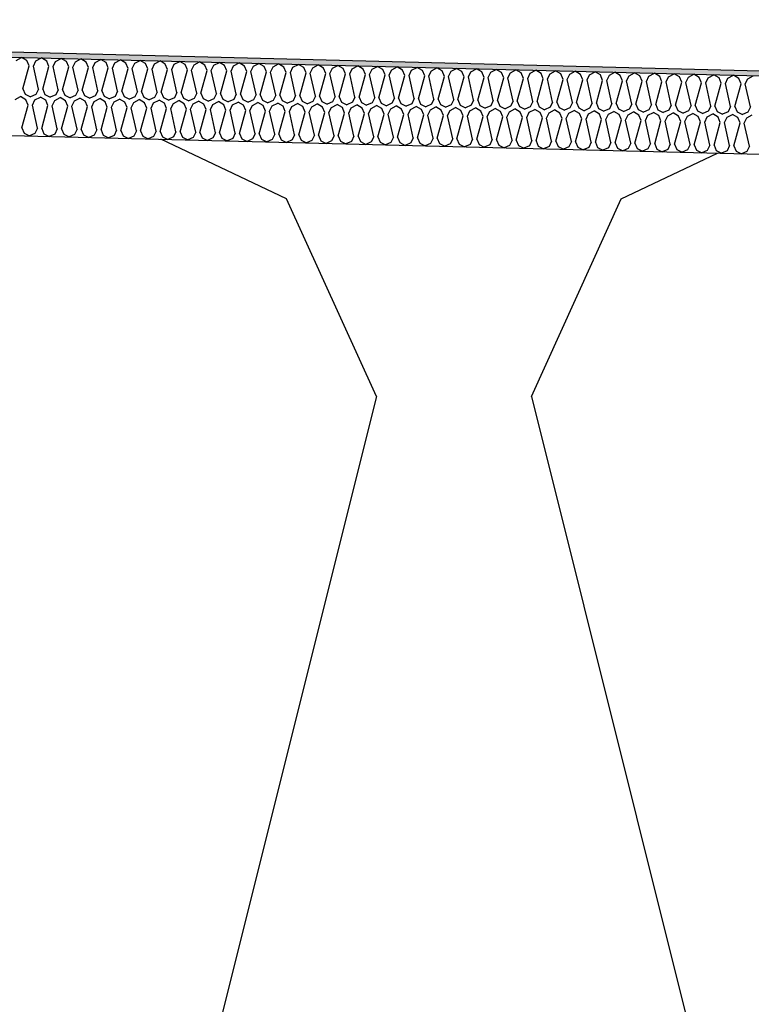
# Model space of a CAD drawing. Header units: millimetres. Extents: x -78790 to -55226, y -2070 to 11020.
# Tile 16 of 108: x -74462 to -74181, y 7064 to 7442. Entities that reach past the tile are written whole.
import ezdxf

# ---------------------------------------------------------------- set-up
doc = ezdxf.new("R2010")
doc.units = ezdxf.units.MM
doc.header["$LTSCALE"] = 0.5
doc.header["$MEASUREMENT"] = 0
doc.linetypes.add('PLINE', pattern=[0])
for name, color, linetype in [('261- Primærkonstruksjon (tak) (Skravur)(Nye konstruksjoner)', 7, 'Continuous'), ('261- Primærkonstruksjon (tak)(Nye konstruksjoner)', 7, 'Continuous'), ('262- Taktekking (Skravur)(Nye konstruksjoner)', 7, 'Continuous'), ('262- Taktekking(Nye konstruksjoner)', 7, 'Continuous')]:
    doc.layers.add(name, color=color, linetype=linetype)

# ---------------------------------------------------------------- blocks, each defined once
blk = doc.blocks.new('*X12')
at = {"layer": '262- Taktekking (Skravur)(Nye konstruksjoner)', "linetype": 'PLINE'}
for p, q in [((-74462.92, 7425.97), (-74460.82, 7427.08)), ((-74458.78, 7425.87), (-74460.82, 7427.08)), ((-74457.9, 7423.81), (-74458.78, 7425.87)), ((-74456.31, 7423.77), (-74455.33, 7425.78)), ((-74455.33, 7425.78), (-74453.23, 7426.89)), ((-74451.19, 7425.68), (-74453.23, 7426.89)), ((-74450.32, 7423.62), (-74451.19, 7425.68)), ((-74448.72, 7423.58), (-74447.75, 7425.59)), ((-74447.75, 7425.59), (-74445.65, 7426.7)), ((-74443.6, 7425.49), (-74445.65, 7426.7)), ((-74442.73, 7423.43), (-74443.6, 7425.49)), ((-74441.14, 7423.39), (-74440.16, 7425.4)), ((-74440.16, 7425.4), (-74438.06, 7426.51)), ((-74436.02, 7425.3), (-74438.06, 7426.51)), ((-74435.14, 7423.24), (-74436.02, 7425.3)), ((-74433.55, 7423.2), (-74432.58, 7425.21)), ((-74432.58, 7425.21), (-74430.48, 7426.32)), ((-74428.43, 7425.11), (-74430.48, 7426.32)), ((-74427.56, 7423.05), (-74428.43, 7425.11)), ((-74425.97, 7423.02), (-74424.99, 7425.02)), ((-74424.99, 7425.02), (-74422.89, 7426.13)), ((-74420.85, 7424.92), (-74422.89, 7426.13)), ((-74417.4, 7424.83), (-74415.3, 7425.94)), ((-74413.26, 7424.73), (-74415.3, 7425.94)), ((-74409.82, 7424.64), (-74407.72, 7425.75)), ((-74405.68, 7424.54), (-74407.72, 7425.75)), ((-74402.23, 7424.45), (-74400.13, 7425.56)), ((-74398.09, 7424.35), (-74400.13, 7425.56)), ((-74394.65, 7424.26), (-74392.55, 7425.37)), ((-74390.51, 7424.16), (-74392.55, 7425.37)), ((-74387.06, 7424.08), (-74384.96, 7425.18)), ((-74382.92, 7423.97), (-74384.96, 7425.18)), ((-74379.48, 7423.89), (-74377.38, 7424.99)), ((-74375.33, 7423.78), (-74377.38, 7424.99)), ((-74460.32, 7415.07), (-74457.9, 7423.81)), ((-74454.33, 7414.92), (-74456.31, 7423.77)), ((-74452.73, 7414.88), (-74450.32, 7423.62)), ((-74446.74, 7414.73), (-74448.72, 7423.58)), ((-74445.15, 7414.69), (-74442.73, 7423.43)), ((-74439.16, 7414.54), (-74441.14, 7423.39)), ((-74437.56, 7414.5), (-74435.14, 7423.24)), ((-74431.57, 7414.35), (-74433.55, 7423.2)), ((-74429.98, 7414.31), (-74427.56, 7423.05)), ((-74423.99, 7414.16), (-74425.97, 7423.02)), ((-74422.39, 7414.12), (-74419.97, 7422.87)), ((-74419.97, 7422.87), (-74420.85, 7424.92)), ((-74418.38, 7422.83), (-74417.4, 7424.83)), ((-74416.4, 7413.97), (-74418.38, 7422.83)), ((-74414.81, 7413.93), (-74412.39, 7422.68)), ((-74412.39, 7422.68), (-74413.26, 7424.73)), ((-74410.79, 7422.64), (-74409.82, 7424.64)), ((-74408.82, 7413.78), (-74410.79, 7422.64)), ((-74407.22, 7413.74), (-74404.8, 7422.49)), ((-74404.8, 7422.49), (-74405.68, 7424.54)), ((-74403.21, 7422.45), (-74402.23, 7424.45)), ((-74401.23, 7413.59), (-74403.21, 7422.45)), ((-74399.64, 7413.56), (-74397.22, 7422.3)), ((-74397.22, 7422.3), (-74398.09, 7424.35)), ((-74395.62, 7422.26), (-74394.65, 7424.26)), ((-74393.64, 7413.41), (-74395.62, 7422.26)), ((-74392.05, 7413.37), (-74389.63, 7422.11)), ((-74389.63, 7422.11), (-74390.51, 7424.16)), ((-74388.04, 7422.07), (-74387.06, 7424.08)), ((-74386.06, 7413.22), (-74388.04, 7422.07)), ((-74384.47, 7413.18), (-74382.05, 7421.92)), ((-74382.05, 7421.92), (-74382.92, 7423.97)), ((-74380.45, 7421.88), (-74379.48, 7423.89)), ((-74378.47, 7413.03), (-74380.45, 7421.88)), ((-74376.88, 7412.99), (-74374.46, 7421.73)), ((-74374.46, 7421.73), (-74375.33, 7423.78)), ((-74372.87, 7421.69), (-74371.89, 7423.7)), ((-74370.89, 7412.84), (-74372.87, 7421.69)), ((-74371.89, 7423.7), (-74369.79, 7424.8)), ((-74367.75, 7423.59), (-74369.79, 7424.8)), ((-74369.29, 7412.8), (-74366.88, 7421.54)), ((-74366.88, 7421.54), (-74367.75, 7423.59)), ((-74365.28, 7421.5), (-74364.31, 7423.51)), ((-74363.3, 7412.65), (-74365.28, 7421.5)), ((-74364.31, 7423.51), (-74362.21, 7424.61)), ((-74360.16, 7423.4), (-74362.21, 7424.61)), ((-74361.71, 7412.61), (-74359.29, 7421.35)), ((-74359.29, 7421.35), (-74360.16, 7423.4)), ((-74357.7, 7421.31), (-74356.72, 7423.32)), ((-74355.72, 7412.46), (-74357.7, 7421.31)), ((-74356.72, 7423.32), (-74354.62, 7424.42)), ((-74352.58, 7423.21), (-74354.62, 7424.42)), ((-74351.7, 7421.16), (-74352.58, 7423.21)), ((-74350.11, 7421.12), (-74349.14, 7423.13)), ((-74349.14, 7423.13), (-74347.03, 7424.23)), ((-74344.99, 7423.02), (-74347.03, 7424.23)), ((-74344.12, 7420.97), (-74344.99, 7423.02)), ((-74342.52, 7420.93), (-74341.55, 7422.94)), ((-74341.55, 7422.94), (-74339.45, 7424.04)), ((-74337.41, 7422.83), (-74339.45, 7424.04)), ((-74336.53, 7420.78), (-74337.41, 7422.83)), ((-74334.94, 7420.74), (-74333.96, 7422.75)), ((-74333.96, 7422.75), (-74331.86, 7423.85)), ((-74329.82, 7422.64), (-74331.86, 7423.85)), ((-74328.95, 7420.59), (-74329.82, 7422.64)), ((-74327.35, 7420.55), (-74326.38, 7422.56)), ((-74326.38, 7422.56), (-74324.28, 7423.66)), ((-74322.24, 7422.45), (-74324.28, 7423.66)), ((-74321.36, 7420.4), (-74322.24, 7422.45)), ((-74319.77, 7420.36), (-74318.79, 7422.37)), ((-74318.79, 7422.37), (-74316.69, 7423.47)), ((-74314.65, 7422.26), (-74316.69, 7423.47)), ((-74313.78, 7420.21), (-74314.65, 7422.26)), ((-74312.18, 7420.17), (-74311.21, 7422.18)), ((-74311.21, 7422.18), (-74309.11, 7423.28)), ((-74307.06, 7422.08), (-74309.11, 7423.28)), ((-74306.19, 7420.02), (-74307.06, 7422.08)), ((-74304.6, 7419.98), (-74303.62, 7421.99)), ((-74303.62, 7421.99), (-74301.52, 7423.09)), ((-74299.48, 7421.89), (-74301.52, 7423.09)), ((-74298.61, 7419.83), (-74299.48, 7421.89)), ((-74297.01, 7419.79), (-74296.04, 7421.8)), ((-74296.04, 7421.8), (-74293.94, 7422.9)), ((-74291.89, 7421.7), (-74293.94, 7422.9)), ((-74291.02, 7419.64), (-74291.89, 7421.7)), ((-74289.43, 7419.6), (-74288.45, 7421.61)), ((-74288.45, 7421.61), (-74286.35, 7422.71)), ((-74284.31, 7421.51), (-74286.35, 7422.71)), ((-74283.43, 7419.45), (-74284.31, 7421.51)), ((-74281.84, 7419.41), (-74280.87, 7421.42)), ((-74280.87, 7421.42), (-74278.77, 7422.52)), ((-74276.72, 7421.32), (-74278.77, 7422.52)), ((-74275.85, 7419.26), (-74276.72, 7421.32)), ((-74274.26, 7419.22), (-74273.28, 7421.23)), ((-74273.28, 7421.23), (-74271.18, 7422.33)), ((-74269.14, 7421.13), (-74271.18, 7422.33)), ((-74265.69, 7421.04), (-74263.59, 7422.15)), ((-74261.55, 7420.94), (-74263.59, 7422.15)), ((-74258.11, 7420.85), (-74256.01, 7421.96)), ((-74253.97, 7420.75), (-74256.01, 7421.96)), ((-74250.52, 7420.66), (-74248.42, 7421.77)), ((-74246.38, 7420.56), (-74248.42, 7421.77)), ((-74242.94, 7420.47), (-74240.84, 7421.58)), ((-74238.79, 7420.37), (-74240.84, 7421.58)), ((-74235.35, 7420.28), (-74233.25, 7421.39)), ((-74231.21, 7420.18), (-74233.25, 7421.39)), ((-74227.77, 7420.09), (-74225.67, 7421.2)), ((-74223.62, 7419.99), (-74225.67, 7421.2)), ((-74354.12, 7412.42), (-74351.7, 7421.16)), ((-74348.13, 7412.27), (-74350.11, 7421.12)), ((-74346.54, 7412.23), (-74344.12, 7420.97)), ((-74340.55, 7412.08), (-74342.52, 7420.93)), ((-74338.95, 7412.04), (-74336.53, 7420.78)), ((-74332.96, 7411.89), (-74334.94, 7420.74)), ((-74331.37, 7411.85), (-74328.95, 7420.59)), ((-74325.37, 7411.7), (-74327.35, 7420.55)), ((-74323.78, 7411.66), (-74321.36, 7420.4)), ((-74317.79, 7411.51), (-74319.77, 7420.36)), ((-74316.2, 7411.47), (-74313.78, 7420.21)), ((-74310.2, 7411.32), (-74312.18, 7420.17)), ((-74308.61, 7411.28), (-74306.19, 7420.02)), ((-74302.62, 7411.13), (-74304.6, 7419.98)), ((-74301.02, 7411.09), (-74298.61, 7419.83)), ((-74295.03, 7410.94), (-74297.01, 7419.79)), ((-74293.44, 7410.9), (-74291.02, 7419.64)), ((-74287.45, 7410.75), (-74289.43, 7419.6)), ((-74285.85, 7410.71), (-74283.43, 7419.45)), ((-74279.86, 7410.56), (-74281.84, 7419.41)), ((-74278.27, 7410.52), (-74275.85, 7419.26)), ((-74272.28, 7410.37), (-74274.26, 7419.22)), ((-74270.68, 7410.33), (-74268.26, 7419.07)), ((-74268.26, 7419.07), (-74269.14, 7421.13)), ((-74266.67, 7419.03), (-74265.69, 7421.04)), ((-74264.69, 7410.18), (-74266.67, 7419.03)), ((-74263.1, 7410.14), (-74260.68, 7418.88)), ((-74260.68, 7418.88), (-74261.55, 7420.94)), ((-74259.08, 7418.84), (-74258.11, 7420.85)), ((-74257.1, 7409.99), (-74259.08, 7418.84)), ((-74255.51, 7409.95), (-74253.09, 7418.69)), ((-74253.09, 7418.69), (-74253.97, 7420.75)), ((-74251.5, 7418.65), (-74250.52, 7420.66)), ((-74249.52, 7409.8), (-74251.5, 7418.65)), ((-74247.93, 7409.76), (-74245.51, 7418.5)), ((-74245.51, 7418.5), (-74246.38, 7420.56)), ((-74243.91, 7418.46), (-74242.94, 7420.47)), ((-74241.93, 7409.61), (-74243.91, 7418.46)), ((-74240.34, 7409.57), (-74237.92, 7418.31)), ((-74237.92, 7418.31), (-74238.79, 7420.37)), ((-74236.33, 7418.27), (-74235.35, 7420.28)), ((-74234.35, 7409.42), (-74236.33, 7418.27)), ((-74232.75, 7409.38), (-74230.34, 7418.12)), ((-74230.34, 7418.12), (-74231.21, 7420.18)), ((-74228.74, 7418.08), (-74227.77, 7420.09)), ((-74226.76, 7409.23), (-74228.74, 7418.08)), ((-74225.17, 7409.19), (-74222.75, 7417.93)), ((-74222.75, 7417.93), (-74223.62, 7419.99)), ((-74221.16, 7417.89), (-74220.18, 7419.9)), ((-74219.18, 7409.04), (-74221.16, 7417.89)), ((-74220.18, 7419.9), (-74218.08, 7421.01)), ((-74216.04, 7419.8), (-74218.08, 7421.01)), ((-74217.58, 7409), (-74215.16, 7417.75)), ((-74215.16, 7417.75), (-74216.04, 7419.8)), ((-74213.57, 7417.71), (-74212.6, 7419.71)), ((-74211.59, 7408.85), (-74213.57, 7417.71)), ((-74212.6, 7419.71), (-74210.5, 7420.82)), ((-74208.45, 7419.61), (-74210.5, 7420.82)), ((-74210, 7408.81), (-74207.58, 7417.56)), ((-74207.58, 7417.56), (-74208.45, 7419.61)), ((-74205.99, 7417.52), (-74205.01, 7419.52)), ((-74204.01, 7408.66), (-74205.99, 7417.52)), ((-74205.01, 7419.52), (-74202.91, 7420.63)), ((-74200.87, 7419.42), (-74202.91, 7420.63)), ((-74199.99, 7417.37), (-74200.87, 7419.42)), ((-74198.4, 7417.33), (-74197.42, 7419.33)), ((-74197.42, 7419.33), (-74195.32, 7420.44)), ((-74193.28, 7419.23), (-74195.32, 7420.44)), ((-74192.41, 7417.18), (-74193.28, 7419.23)), ((-74190.81, 7417.14), (-74189.84, 7419.14)), ((-74189.84, 7419.14), (-74187.74, 7420.25)), ((-74185.7, 7419.04), (-74187.74, 7420.25)), ((-74184.82, 7416.99), (-74185.7, 7419.04)), ((-74183.23, 7416.95), (-74182.25, 7418.95)), ((-74182.25, 7418.95), (-74180.15, 7420.06)), ((-74460.32, 7415.07), (-74459.45, 7413.02)), ((-74454.33, 7414.92), (-74455.3, 7412.91)), ((-74452.73, 7414.88), (-74451.86, 7412.83)), ((-74446.74, 7414.73), (-74447.72, 7412.72)), ((-74445.15, 7414.69), (-74444.28, 7412.64)), ((-74439.16, 7414.54), (-74440.13, 7412.53)), ((-74437.56, 7414.5), (-74436.69, 7412.45)), ((-74431.57, 7414.35), (-74432.55, 7412.35)), ((-74429.98, 7414.31), (-74429.1, 7412.26)), ((-74423.99, 7414.16), (-74424.96, 7412.16)), ((-74422.39, 7414.12), (-74421.52, 7412.07)), ((-74416.4, 7413.97), (-74417.38, 7411.97)), ((-74414.81, 7413.93), (-74413.93, 7411.88)), ((-74408.82, 7413.78), (-74409.79, 7411.78)), ((-74407.22, 7413.74), (-74406.35, 7411.69)), ((-74202.41, 7408.62), (-74199.99, 7417.37)), ((-74196.42, 7408.47), (-74198.4, 7417.33)), ((-74194.83, 7408.43), (-74192.41, 7417.18)), ((-74188.84, 7408.29), (-74190.81, 7417.14)), ((-74187.24, 7408.25), (-74184.82, 7416.99)), ((-74181.25, 7408.1), (-74183.23, 7416.95)), ((-74463.29, 7410.98), (-74461.19, 7412.08)), ((-74459.15, 7410.87), (-74461.19, 7412.08)), ((-74459.45, 7413.02), (-74457.4, 7411.99)), ((-74458.28, 7408.82), (-74459.15, 7410.87)), ((-74455.3, 7412.91), (-74457.4, 7411.99)), ((-74456.68, 7408.78), (-74455.71, 7410.79)), ((-74455.71, 7410.79), (-74453.61, 7411.89)), ((-74451.56, 7410.68), (-74453.61, 7411.89)), ((-74451.86, 7412.83), (-74449.81, 7411.8)), ((-74450.69, 7408.63), (-74451.56, 7410.68)), ((-74447.72, 7412.72), (-74449.81, 7411.8)), ((-74449.1, 7408.59), (-74448.12, 7410.6)), ((-74448.12, 7410.6), (-74446.02, 7411.7)), ((-74443.98, 7410.49), (-74446.02, 7411.7)), ((-74444.28, 7412.64), (-74442.23, 7411.61)), ((-74443.11, 7408.44), (-74443.98, 7410.49)), ((-74440.13, 7412.53), (-74442.23, 7411.61)), ((-74441.51, 7408.4), (-74440.54, 7410.41)), ((-74440.54, 7410.41), (-74438.44, 7411.51)), ((-74436.39, 7410.3), (-74438.44, 7411.51)), ((-74436.69, 7412.45), (-74434.64, 7411.42)), ((-74435.52, 7408.25), (-74436.39, 7410.3)), ((-74432.55, 7412.35), (-74434.64, 7411.42)), ((-74433.93, 7408.21), (-74432.95, 7410.22)), ((-74432.95, 7410.22), (-74430.85, 7411.32)), ((-74428.81, 7410.11), (-74430.85, 7411.32)), ((-74429.1, 7412.26), (-74427.06, 7411.23)), ((-74427.93, 7408.06), (-74428.81, 7410.11)), ((-74424.96, 7412.16), (-74427.06, 7411.23)), ((-74426.34, 7408.02), (-74425.37, 7410.03)), ((-74425.37, 7410.03), (-74423.26, 7411.13)), ((-74421.22, 7409.92), (-74423.26, 7411.13)), ((-74421.52, 7412.07), (-74419.47, 7411.04)), ((-74420.35, 7407.87), (-74421.22, 7409.92)), ((-74417.38, 7411.97), (-74419.47, 7411.04)), ((-74417.78, 7409.84), (-74415.68, 7410.94)), ((-74413.64, 7409.73), (-74415.68, 7410.94)), ((-74413.93, 7411.88), (-74411.89, 7410.85)), ((-74409.79, 7411.78), (-74411.89, 7410.85)), ((-74410.19, 7409.65), (-74408.09, 7410.75)), ((-74406.05, 7409.55), (-74408.09, 7410.75)), ((-74406.35, 7411.69), (-74404.3, 7410.66)), ((-74402.21, 7411.59), (-74404.3, 7410.66)), ((-74402.61, 7409.46), (-74400.51, 7410.56)), ((-74401.23, 7413.59), (-74402.21, 7411.59)), ((-74398.47, 7409.36), (-74400.51, 7410.56)), ((-74399.64, 7413.56), (-74398.76, 7411.5)), ((-74398.76, 7411.5), (-74396.72, 7410.47)), ((-74394.62, 7411.4), (-74396.72, 7410.47)), ((-74395.02, 7409.27), (-74392.92, 7410.37)), ((-74393.64, 7413.41), (-74394.62, 7411.4)), ((-74390.88, 7409.17), (-74392.92, 7410.37)), ((-74392.05, 7413.37), (-74391.18, 7411.31)), ((-74391.18, 7411.31), (-74389.13, 7410.28)), ((-74387.03, 7411.21), (-74389.13, 7410.28)), ((-74387.44, 7409.08), (-74385.34, 7410.18)), ((-74386.06, 7413.22), (-74387.03, 7411.21)), ((-74383.29, 7408.98), (-74385.34, 7410.18)), ((-74384.47, 7413.18), (-74383.59, 7411.12)), ((-74383.59, 7411.12), (-74381.54, 7410.09)), ((-74379.45, 7411.02), (-74381.54, 7410.09)), ((-74379.85, 7408.89), (-74377.75, 7409.99)), ((-74378.47, 7413.03), (-74379.45, 7411.02)), ((-74375.71, 7408.79), (-74377.75, 7409.99)), ((-74376.88, 7412.99), (-74376.01, 7410.93)), ((-74376.01, 7410.93), (-74373.96, 7409.9)), ((-74371.86, 7410.83), (-74373.96, 7409.9)), ((-74370.89, 7412.84), (-74371.86, 7410.83)), ((-74369.29, 7412.8), (-74368.42, 7410.74)), ((-74368.42, 7410.74), (-74366.37, 7409.71)), ((-74364.28, 7410.64), (-74366.37, 7409.71)), ((-74363.3, 7412.65), (-74364.28, 7410.64)), ((-74361.71, 7412.61), (-74360.83, 7410.55)), ((-74360.83, 7410.55), (-74358.79, 7409.52)), ((-74356.69, 7410.45), (-74358.79, 7409.52)), ((-74355.72, 7412.46), (-74356.69, 7410.45)), ((-74354.12, 7412.42), (-74353.25, 7410.36)), ((-74353.25, 7410.36), (-74351.2, 7409.33)), ((-74349.11, 7410.26), (-74351.2, 7409.33)), ((-74348.13, 7412.27), (-74349.11, 7410.26)), ((-74346.54, 7412.23), (-74345.66, 7410.17)), ((-74345.66, 7410.17), (-74343.62, 7409.14)), ((-74341.52, 7410.07), (-74343.62, 7409.14)), ((-74340.55, 7412.08), (-74341.52, 7410.07)), ((-74338.95, 7412.04), (-74338.08, 7409.98)), ((-74338.08, 7409.98), (-74336.03, 7408.95)), ((-74333.94, 7409.88), (-74336.03, 7408.95)), ((-74332.96, 7411.89), (-74333.94, 7409.88)), ((-74331.37, 7411.85), (-74330.49, 7409.79)), ((-74325.37, 7411.7), (-74326.35, 7409.69)), ((-74323.78, 7411.66), (-74322.91, 7409.6)), ((-74317.79, 7411.51), (-74318.76, 7409.5)), ((-74316.2, 7411.47), (-74315.32, 7409.41)), ((-74310.2, 7411.32), (-74311.18, 7409.31)), ((-74308.61, 7411.28), (-74307.74, 7409.23)), ((-74302.62, 7411.13), (-74303.59, 7409.12)), ((-74301.02, 7411.09), (-74300.15, 7409.04)), ((-74295.03, 7410.94), (-74296.01, 7408.93)), ((-74293.44, 7410.9), (-74292.57, 7408.85)), ((-74287.45, 7410.75), (-74288.42, 7408.74)), ((-74285.85, 7410.71), (-74284.98, 7408.66)), ((-74279.86, 7410.56), (-74280.84, 7408.55)), ((-74278.27, 7410.52), (-74277.39, 7408.47)), ((-74272.28, 7410.37), (-74273.25, 7408.36)), ((-74270.68, 7410.33), (-74269.81, 7408.28)), ((-74264.69, 7410.18), (-74265.67, 7408.17)), ((-74263.1, 7410.14), (-74262.22, 7408.09)), ((-74257.1, 7409.99), (-74258.08, 7407.98)), ((-74255.51, 7409.95), (-74254.64, 7407.9)), ((-74460.7, 7400.08), (-74458.28, 7408.82)), ((-74454.7, 7399.93), (-74456.68, 7408.78)), ((-74453.11, 7399.89), (-74450.69, 7408.63)), ((-74447.12, 7399.74), (-74449.1, 7408.59)), ((-74445.52, 7399.7), (-74443.11, 7408.44)), ((-74439.53, 7399.55), (-74441.51, 7408.4)), ((-74437.94, 7399.51), (-74435.52, 7408.25)), ((-74431.95, 7399.36), (-74433.93, 7408.21)), ((-74430.35, 7399.32), (-74427.93, 7408.06)), ((-74424.36, 7399.17), (-74426.34, 7408.02)), ((-74422.77, 7399.13), (-74420.35, 7407.87)), ((-74418.75, 7407.83), (-74417.78, 7409.84)), ((-74416.78, 7398.98), (-74418.75, 7407.83)), ((-74415.18, 7398.94), (-74412.76, 7407.68)), ((-74412.76, 7407.68), (-74413.64, 7409.73)), ((-74411.17, 7407.64), (-74410.19, 7409.65)), ((-74409.19, 7398.79), (-74411.17, 7407.64)), ((-74407.6, 7398.75), (-74405.18, 7407.49)), ((-74405.18, 7407.49), (-74406.05, 7409.55)), ((-74403.58, 7407.45), (-74402.61, 7409.46)), ((-74401.6, 7398.6), (-74403.58, 7407.45)), ((-74400.01, 7398.56), (-74397.59, 7407.3)), ((-74397.59, 7407.3), (-74398.47, 7409.36)), ((-74396, 7407.26), (-74395.02, 7409.27)), ((-74394.02, 7398.41), (-74396, 7407.26)), ((-74392.43, 7398.37), (-74390.01, 7407.11)), ((-74390.01, 7407.11), (-74390.88, 7409.17)), ((-74388.41, 7407.07), (-74387.44, 7409.08)), ((-74386.43, 7398.22), (-74388.41, 7407.07)), ((-74384.84, 7398.18), (-74382.42, 7406.92)), ((-74382.42, 7406.92), (-74383.29, 7408.98)), ((-74380.83, 7406.88), (-74379.85, 7408.89)), ((-74378.85, 7398.03), (-74380.83, 7406.88)), ((-74377.25, 7397.99), (-74374.84, 7406.73)), ((-74374.84, 7406.73), (-74375.71, 7408.79)), ((-74373.24, 7406.69), (-74372.27, 7408.7)), ((-74371.26, 7397.84), (-74373.24, 7406.69)), ((-74372.27, 7408.7), (-74370.17, 7409.8)), ((-74368.12, 7408.6), (-74370.17, 7409.8)), ((-74369.67, 7397.8), (-74367.25, 7406.54)), ((-74367.25, 7406.54), (-74368.12, 7408.6)), ((-74365.66, 7406.5), (-74364.68, 7408.51)), ((-74363.68, 7397.65), (-74365.66, 7406.5)), ((-74364.68, 7408.51), (-74362.58, 7409.62)), ((-74360.54, 7408.41), (-74362.58, 7409.62)), ((-74362.08, 7397.61), (-74359.66, 7406.35)), ((-74359.66, 7406.35), (-74360.54, 7408.41)), ((-74358.07, 7406.31), (-74357.1, 7408.32)), ((-74356.09, 7397.46), (-74358.07, 7406.31)), ((-74357.1, 7408.32), (-74355, 7409.43)), ((-74352.95, 7408.22), (-74355, 7409.43)), ((-74354.5, 7397.42), (-74352.08, 7406.16)), ((-74352.08, 7406.16), (-74352.95, 7408.22)), ((-74350.49, 7406.12), (-74349.51, 7408.13)), ((-74348.51, 7397.27), (-74350.49, 7406.12)), ((-74349.51, 7408.13), (-74347.41, 7409.24)), ((-74345.37, 7408.03), (-74347.41, 7409.24)), ((-74344.49, 7405.97), (-74345.37, 7408.03)), ((-74342.9, 7405.93), (-74341.92, 7407.94)), ((-74341.92, 7407.94), (-74339.82, 7409.05)), ((-74337.78, 7407.84), (-74339.82, 7409.05)), ((-74336.91, 7405.78), (-74337.78, 7407.84)), ((-74335.31, 7405.74), (-74334.34, 7407.75)), ((-74334.34, 7407.75), (-74332.24, 7408.86)), ((-74330.2, 7407.65), (-74332.24, 7408.86)), ((-74330.49, 7409.79), (-74328.45, 7408.76)), ((-74329.32, 7405.59), (-74330.2, 7407.65)), ((-74326.35, 7409.69), (-74328.45, 7408.76)), ((-74327.73, 7405.55), (-74326.75, 7407.56)), ((-74326.75, 7407.56), (-74324.65, 7408.67)), ((-74322.61, 7407.46), (-74324.65, 7408.67)), ((-74322.91, 7409.6), (-74320.86, 7408.57)), ((-74321.74, 7405.4), (-74322.61, 7407.46)), ((-74318.76, 7409.5), (-74320.86, 7408.57)), ((-74320.14, 7405.36), (-74319.17, 7407.37)), ((-74319.17, 7407.37), (-74317.07, 7408.48)), ((-74315.02, 7407.27), (-74317.07, 7408.48)), ((-74315.32, 7409.41), (-74313.27, 7408.38)), ((-74314.15, 7405.22), (-74315.02, 7407.27)), ((-74311.18, 7409.31), (-74313.27, 7408.38)), ((-74312.56, 7405.18), (-74311.58, 7407.18)), ((-74311.58, 7407.18), (-74309.48, 7408.29)), ((-74307.44, 7407.08), (-74309.48, 7408.29)), ((-74307.74, 7409.23), (-74305.69, 7408.19)), ((-74306.57, 7405.03), (-74307.44, 7407.08)), ((-74303.59, 7409.12), (-74305.69, 7408.19)), ((-74304.97, 7404.99), (-74304, 7406.99)), ((-74304, 7406.99), (-74301.9, 7408.1)), ((-74299.85, 7406.89), (-74301.9, 7408.1)), ((-74300.15, 7409.04), (-74298.1, 7408)), ((-74298.98, 7404.84), (-74299.85, 7406.89)), ((-74296.01, 7408.93), (-74298.1, 7408)), ((-74297.39, 7404.8), (-74296.41, 7406.8)), ((-74296.41, 7406.8), (-74294.31, 7407.91)), ((-74292.27, 7406.7), (-74294.31, 7407.91)), ((-74292.57, 7408.85), (-74290.52, 7407.81)), ((-74291.39, 7404.65), (-74292.27, 7406.7)), ((-74288.42, 7408.74), (-74290.52, 7407.81)), ((-74289.8, 7404.61), (-74288.83, 7406.61)), ((-74288.83, 7406.61), (-74286.73, 7407.72)), ((-74284.68, 7406.51), (-74286.73, 7407.72)), ((-74284.98, 7408.66), (-74282.93, 7407.62)), ((-74283.81, 7404.46), (-74284.68, 7406.51)), ((-74280.84, 7408.55), (-74282.93, 7407.62)), ((-74282.22, 7404.42), (-74281.24, 7406.42)), ((-74281.24, 7406.42), (-74279.14, 7407.53)), ((-74277.1, 7406.32), (-74279.14, 7407.53)), ((-74277.39, 7408.47), (-74275.35, 7407.43)), ((-74276.22, 7404.27), (-74277.1, 7406.32)), ((-74273.25, 7408.36), (-74275.35, 7407.43)), ((-74274.63, 7404.23), (-74273.65, 7406.24)), ((-74273.65, 7406.24), (-74271.55, 7407.34)), ((-74269.51, 7406.13), (-74271.55, 7407.34)), ((-74269.81, 7408.28), (-74267.76, 7407.24)), ((-74268.64, 7404.08), (-74269.51, 7406.13)), ((-74265.67, 7408.17), (-74267.76, 7407.24)), ((-74266.07, 7406.05), (-74263.97, 7407.15)), ((-74261.93, 7405.94), (-74263.97, 7407.15)), ((-74262.22, 7408.09), (-74260.18, 7407.06)), ((-74258.08, 7407.98), (-74260.18, 7407.06)), ((-74258.48, 7405.86), (-74256.38, 7406.96)), ((-74254.34, 7405.75), (-74256.38, 7406.96)), ((-74254.64, 7407.9), (-74252.59, 7406.87)), ((-74250.49, 7407.79), (-74252.59, 7406.87)), ((-74250.9, 7405.67), (-74248.8, 7406.77)), ((-74249.52, 7409.8), (-74250.49, 7407.79)), ((-74246.76, 7405.56), (-74248.8, 7406.77)), ((-74247.93, 7409.76), (-74247.05, 7407.71)), ((-74247.05, 7407.71), (-74245.01, 7406.68)), ((-74242.91, 7407.6), (-74245.01, 7406.68)), ((-74243.31, 7405.48), (-74241.21, 7406.58)), ((-74241.93, 7409.61), (-74242.91, 7407.6)), ((-74239.17, 7405.37), (-74241.21, 7406.58)), ((-74240.34, 7409.57), (-74239.47, 7407.52)), ((-74239.47, 7407.52), (-74237.42, 7406.49)), ((-74235.32, 7407.41), (-74237.42, 7406.49)), ((-74235.73, 7405.29), (-74233.63, 7406.39)), ((-74234.35, 7409.42), (-74235.32, 7407.41)), ((-74231.58, 7405.18), (-74233.63, 7406.39)), ((-74232.75, 7409.38), (-74231.88, 7407.33)), ((-74231.88, 7407.33), (-74229.83, 7406.3)), ((-74227.74, 7407.23), (-74229.83, 7406.3)), ((-74228.14, 7405.1), (-74226.04, 7406.2)), ((-74226.76, 7409.23), (-74227.74, 7407.23)), ((-74224, 7404.99), (-74226.04, 7406.2)), ((-74225.17, 7409.19), (-74224.3, 7407.14)), ((-74224.3, 7407.14), (-74222.25, 7406.11)), ((-74220.15, 7407.04), (-74222.25, 7406.11)), ((-74219.18, 7409.04), (-74220.15, 7407.04)), ((-74217.58, 7409), (-74216.71, 7406.95)), ((-74216.71, 7406.95), (-74214.66, 7405.92)), ((-74212.57, 7406.85), (-74214.66, 7405.92)), ((-74211.59, 7408.85), (-74212.57, 7406.85)), ((-74210, 7408.81), (-74209.12, 7406.76)), ((-74209.12, 7406.76), (-74207.08, 7405.73)), ((-74204.98, 7406.66), (-74207.08, 7405.73)), ((-74204.01, 7408.66), (-74204.98, 7406.66)), ((-74202.41, 7408.62), (-74201.54, 7406.57)), ((-74201.54, 7406.57), (-74199.49, 7405.54)), ((-74197.4, 7406.47), (-74199.49, 7405.54)), ((-74196.42, 7408.47), (-74197.4, 7406.47)), ((-74194.83, 7408.43), (-74193.95, 7406.38)), ((-74193.95, 7406.38), (-74191.91, 7405.35)), ((-74189.81, 7406.28), (-74191.91, 7405.35)), ((-74188.84, 7408.29), (-74189.81, 7406.28)), ((-74187.24, 7408.25), (-74186.37, 7406.19)), ((-74186.37, 7406.19), (-74184.32, 7405.16)), ((-74182.22, 7406.09), (-74184.32, 7405.16)), ((-74181.25, 7408.1), (-74182.22, 7406.09)), ((-74346.91, 7397.23), (-74344.49, 7405.97)), ((-74340.92, 7397.08), (-74342.9, 7405.93)), ((-74339.33, 7397.04), (-74336.91, 7405.78)), ((-74333.34, 7396.89), (-74335.31, 7405.74)), ((-74331.74, 7396.85), (-74329.32, 7405.59)), ((-74325.75, 7396.7), (-74327.73, 7405.55)), ((-74324.16, 7396.66), (-74321.74, 7405.4)), ((-74318.16, 7396.51), (-74320.14, 7405.36)), ((-74316.57, 7396.47), (-74314.15, 7405.22)), ((-74310.58, 7396.32), (-74312.56, 7405.18)), ((-74308.98, 7396.28), (-74306.57, 7405.03)), ((-74302.99, 7396.13), (-74304.97, 7404.99)), ((-74301.4, 7396.09), (-74298.98, 7404.84)), ((-74295.41, 7395.94), (-74297.39, 7404.8)), ((-74293.81, 7395.9), (-74291.39, 7404.65)), ((-74287.82, 7395.76), (-74289.8, 7404.61)), ((-74286.23, 7395.72), (-74283.81, 7404.46)), ((-74280.24, 7395.57), (-74282.22, 7404.42)), ((-74278.64, 7395.53), (-74276.22, 7404.27)), ((-74272.65, 7395.38), (-74274.63, 7404.23)), ((-74271.06, 7395.34), (-74268.64, 7404.08)), ((-74267.04, 7404.04), (-74266.07, 7406.05)), ((-74265.07, 7395.19), (-74267.04, 7404.04)), ((-74263.47, 7395.15), (-74261.05, 7403.89)), ((-74261.05, 7403.89), (-74261.93, 7405.94)), ((-74259.46, 7403.85), (-74258.48, 7405.86)), ((-74257.48, 7395), (-74259.46, 7403.85)), ((-74255.89, 7394.96), (-74253.47, 7403.7)), ((-74253.47, 7403.7), (-74254.34, 7405.75)), ((-74251.87, 7403.66), (-74250.9, 7405.67)), ((-74249.89, 7394.81), (-74251.87, 7403.66)), ((-74248.3, 7394.77), (-74245.88, 7403.51)), ((-74245.88, 7403.51), (-74246.76, 7405.56)), ((-74244.29, 7403.47), (-74243.31, 7405.48)), ((-74242.31, 7394.62), (-74244.29, 7403.47)), ((-74240.72, 7394.58), (-74238.3, 7403.32)), ((-74238.3, 7403.32), (-74239.17, 7405.37)), ((-74236.7, 7403.28), (-74235.73, 7405.29)), ((-74234.72, 7394.43), (-74236.7, 7403.28)), ((-74233.13, 7394.39), (-74230.71, 7403.13)), ((-74230.71, 7403.13), (-74231.58, 7405.18)), ((-74229.12, 7403.09), (-74228.14, 7405.1)), ((-74227.14, 7394.24), (-74229.12, 7403.09)), ((-74225.54, 7394.2), (-74223.12, 7402.94)), ((-74223.12, 7402.94), (-74224, 7404.99)), ((-74221.53, 7402.9), (-74220.56, 7404.91)), ((-74219.55, 7394.05), (-74221.53, 7402.9)), ((-74220.56, 7404.91), (-74218.46, 7406.01)), ((-74216.41, 7404.8), (-74218.46, 7406.01)), ((-74217.96, 7394.01), (-74215.54, 7402.75)), ((-74215.54, 7402.75), (-74216.41, 7404.8)), ((-74213.95, 7402.71), (-74212.97, 7404.72)), ((-74211.97, 7393.86), (-74213.95, 7402.71)), ((-74212.97, 7404.72), (-74210.87, 7405.82)), ((-74208.83, 7404.61), (-74210.87, 7405.82)), ((-74210.37, 7393.82), (-74207.95, 7402.56)), ((-74207.95, 7402.56), (-74208.83, 7404.61)), ((-74206.36, 7402.52), (-74205.39, 7404.53)), ((-74204.38, 7393.67), (-74206.36, 7402.52)), ((-74205.39, 7404.53), (-74203.28, 7405.63)), ((-74201.24, 7404.42), (-74203.28, 7405.63)), ((-74202.79, 7393.63), (-74200.37, 7402.37)), ((-74200.37, 7402.37), (-74201.24, 7404.42)), ((-74198.77, 7402.33), (-74197.8, 7404.34)), ((-74196.8, 7393.48), (-74198.77, 7402.33)), ((-74197.8, 7404.34), (-74195.7, 7405.44)), ((-74193.66, 7404.24), (-74195.7, 7405.44)), ((-74192.78, 7402.18), (-74193.66, 7404.24)), ((-74191.19, 7402.14), (-74190.21, 7404.15)), ((-74190.21, 7404.15), (-74188.11, 7405.25)), ((-74186.07, 7404.05), (-74188.11, 7405.25)), ((-74185.2, 7401.99), (-74186.07, 7404.05)), ((-74183.6, 7401.95), (-74182.63, 7403.96)), ((-74182.63, 7403.96), (-74180.53, 7405.06)), ((-74460.7, 7400.08), (-74459.82, 7398.02)), ((-74454.7, 7399.93), (-74455.68, 7397.92)), ((-74453.11, 7399.89), (-74452.24, 7397.83)), ((-74447.12, 7399.74), (-74448.09, 7397.73)), ((-74445.52, 7399.7), (-74444.65, 7397.64)), ((-74439.53, 7399.55), (-74440.51, 7397.54)), ((-74437.94, 7399.51), (-74437.07, 7397.45)), ((-74431.95, 7399.36), (-74432.92, 7397.35)), ((-74430.35, 7399.32), (-74429.48, 7397.26)), ((-74424.36, 7399.17), (-74425.34, 7397.16)), ((-74422.77, 7399.13), (-74421.89, 7397.07)), ((-74416.78, 7398.98), (-74417.75, 7396.97)), ((-74415.18, 7398.94), (-74414.31, 7396.88)), ((-74409.19, 7398.79), (-74410.17, 7396.78)), ((-74407.6, 7398.75), (-74406.72, 7396.7)), ((-74401.6, 7398.6), (-74402.58, 7396.59)), ((-74400.01, 7398.56), (-74399.14, 7396.51)), ((-74195.2, 7393.44), (-74192.78, 7402.18)), ((-74189.21, 7393.29), (-74191.19, 7402.14)), ((-74187.62, 7393.25), (-74185.2, 7401.99)), ((-74181.62, 7393.1), (-74183.6, 7401.95)), ((-74459.82, 7398.02), (-74457.77, 7396.99)), ((-74455.68, 7397.92), (-74457.77, 7396.99)), ((-74452.24, 7397.83), (-74450.19, 7396.8)), ((-74448.09, 7397.73), (-74450.19, 7396.8)), ((-74444.65, 7397.64), (-74442.6, 7396.61)), ((-74440.51, 7397.54), (-74442.6, 7396.61)), ((-74437.07, 7397.45), (-74435.02, 7396.42)), ((-74432.92, 7397.35), (-74435.02, 7396.42)), ((-74429.48, 7397.26), (-74427.43, 7396.23)), ((-74425.34, 7397.16), (-74427.43, 7396.23)), ((-74421.89, 7397.07), (-74419.85, 7396.04)), ((-74417.75, 7396.97), (-74419.85, 7396.04)), ((-74414.31, 7396.88), (-74412.26, 7395.85)), ((-74410.17, 7396.78), (-74412.26, 7395.85)), ((-74406.72, 7396.7), (-74404.68, 7395.66)), ((-74402.58, 7396.59), (-74404.68, 7395.66)), ((-74399.14, 7396.51), (-74397.09, 7395.47)), ((-74394.99, 7396.4), (-74397.09, 7395.47)), ((-74394.02, 7398.41), (-74394.99, 7396.4)), ((-74392.43, 7398.37), (-74391.55, 7396.32)), ((-74391.55, 7396.32), (-74389.5, 7395.28)), ((-74387.41, 7396.21), (-74389.5, 7395.28)), ((-74386.43, 7398.22), (-74387.41, 7396.21)), ((-74384.84, 7398.18), (-74383.97, 7396.13)), ((-74383.97, 7396.13), (-74381.92, 7395.09)), ((-74379.82, 7396.02), (-74381.92, 7395.09)), ((-74378.85, 7398.03), (-74379.82, 7396.02)), ((-74377.25, 7397.99), (-74376.38, 7395.94)), ((-74376.38, 7395.94), (-74374.33, 7394.9)), ((-74372.24, 7395.83), (-74374.33, 7394.9)), ((-74371.26, 7397.84), (-74372.24, 7395.83)), ((-74369.67, 7397.8), (-74368.8, 7395.75)), ((-74368.8, 7395.75), (-74366.75, 7394.71)), ((-74364.65, 7395.64), (-74366.75, 7394.71)), ((-74363.68, 7397.65), (-74364.65, 7395.64)), ((-74362.08, 7397.61), (-74361.21, 7395.56)), ((-74361.21, 7395.56), (-74359.16, 7394.53)), ((-74357.07, 7395.45), (-74359.16, 7394.53)), ((-74356.09, 7397.46), (-74357.07, 7395.45)), ((-74354.5, 7397.42), (-74353.62, 7395.37)), ((-74353.62, 7395.37), (-74351.58, 7394.34)), ((-74349.48, 7395.26), (-74351.58, 7394.34)), ((-74348.51, 7397.27), (-74349.48, 7395.26)), ((-74346.91, 7397.23), (-74346.04, 7395.18)), ((-74346.04, 7395.18), (-74343.99, 7394.15)), ((-74341.9, 7395.07), (-74343.99, 7394.15)), ((-74340.92, 7397.08), (-74341.9, 7395.07)), ((-74339.33, 7397.04), (-74338.45, 7394.99)), ((-74338.45, 7394.99), (-74336.41, 7393.96)), ((-74334.31, 7394.88), (-74336.41, 7393.96)), ((-74333.34, 7396.89), (-74334.31, 7394.88)), ((-74331.74, 7396.85), (-74330.87, 7394.8)), ((-74330.87, 7394.8), (-74328.82, 7393.77)), ((-74325.75, 7396.7), (-74326.72, 7394.7)), ((-74324.16, 7396.66), (-74323.28, 7394.61)), ((-74318.16, 7396.51), (-74319.14, 7394.51)), ((-74316.57, 7396.47), (-74315.7, 7394.42)), ((-74310.58, 7396.32), (-74311.55, 7394.32)), ((-74308.98, 7396.28), (-74308.11, 7394.23)), ((-74302.99, 7396.13), (-74303.97, 7394.13)), ((-74301.4, 7396.09), (-74300.53, 7394.04)), ((-74295.41, 7395.94), (-74296.38, 7393.94)), ((-74293.81, 7395.9), (-74292.94, 7393.85)), ((-74287.82, 7395.76), (-74288.8, 7393.75)), ((-74286.23, 7395.72), (-74285.35, 7393.66)), ((-74280.24, 7395.57), (-74281.21, 7393.56)), ((-74278.64, 7395.53), (-74277.77, 7393.47)), ((-74272.65, 7395.38), (-74273.63, 7393.37)), ((-74271.06, 7395.34), (-74270.18, 7393.28)), ((-74265.07, 7395.19), (-74266.04, 7393.18)), ((-74263.47, 7395.15), (-74262.6, 7393.09)), ((-74257.48, 7395), (-74258.45, 7392.99)), ((-74255.89, 7394.96), (-74255.01, 7392.9)), ((-74249.89, 7394.81), (-74250.87, 7392.8)), ((-74248.3, 7394.77), (-74247.43, 7392.71)), ((-74326.72, 7394.7), (-74328.82, 7393.77)), ((-74323.28, 7394.61), (-74321.24, 7393.58)), ((-74319.14, 7394.51), (-74321.24, 7393.58)), ((-74315.7, 7394.42), (-74313.65, 7393.39)), ((-74311.55, 7394.32), (-74313.65, 7393.39)), ((-74308.11, 7394.23), (-74306.06, 7393.2)), ((-74303.97, 7394.13), (-74306.06, 7393.2)), ((-74300.53, 7394.04), (-74298.48, 7393.01)), ((-74296.38, 7393.94), (-74298.48, 7393.01)), ((-74292.94, 7393.85), (-74290.89, 7392.82)), ((-74288.8, 7393.75), (-74290.89, 7392.82)), ((-74285.35, 7393.66), (-74283.31, 7392.63)), ((-74281.21, 7393.56), (-74283.31, 7392.63)), ((-74277.77, 7393.47), (-74275.72, 7392.44)), ((-74273.63, 7393.37), (-74275.72, 7392.44)), ((-74270.18, 7393.28), (-74268.14, 7392.25)), ((-74266.04, 7393.18), (-74268.14, 7392.25)), ((-74262.6, 7393.09), (-74260.55, 7392.06)), ((-74258.45, 7392.99), (-74260.55, 7392.06)), ((-74255.01, 7392.9), (-74252.97, 7391.87)), ((-74250.87, 7392.8), (-74252.97, 7391.87)), ((-74247.43, 7392.71), (-74245.38, 7391.68)), ((-74243.28, 7392.61), (-74245.38, 7391.68)), ((-74242.31, 7394.62), (-74243.28, 7392.61)), ((-74240.72, 7394.58), (-74239.84, 7392.52)), ((-74239.84, 7392.52), (-74237.79, 7391.49)), ((-74235.7, 7392.42), (-74237.79, 7391.49)), ((-74234.72, 7394.43), (-74235.7, 7392.42)), ((-74233.13, 7394.39), (-74232.26, 7392.33)), ((-74232.26, 7392.33), (-74230.21, 7391.3)), ((-74228.11, 7392.23), (-74230.21, 7391.3)), ((-74227.14, 7394.24), (-74228.11, 7392.23)), ((-74225.54, 7394.2), (-74224.67, 7392.14)), ((-74224.67, 7392.14), (-74222.62, 7391.11)), ((-74220.53, 7392.04), (-74222.62, 7391.11)), ((-74219.55, 7394.05), (-74220.53, 7392.04)), ((-74217.96, 7394.01), (-74217.08, 7391.95)), ((-74217.08, 7391.95), (-74215.04, 7390.92)), ((-74212.94, 7391.85), (-74215.04, 7390.92)), ((-74211.97, 7393.86), (-74212.94, 7391.85)), ((-74210.37, 7393.82), (-74209.5, 7391.76)), ((-74209.5, 7391.76), (-74207.45, 7390.73)), ((-74205.36, 7391.66), (-74207.45, 7390.73)), ((-74204.38, 7393.67), (-74205.36, 7391.66)), ((-74202.79, 7393.63), (-74201.91, 7391.57)), ((-74201.91, 7391.57), (-74199.87, 7390.54)), ((-74197.77, 7391.47), (-74199.87, 7390.54)), ((-74196.8, 7393.48), (-74197.77, 7391.47)), ((-74195.2, 7393.44), (-74194.33, 7391.39)), ((-74194.33, 7391.39), (-74192.28, 7390.35)), ((-74190.19, 7391.28), (-74192.28, 7390.35)), ((-74189.21, 7393.29), (-74190.19, 7391.28)), ((-74187.62, 7393.25), (-74186.74, 7391.2)), ((-74186.74, 7391.2), (-74184.7, 7390.16)), ((-74182.6, 7391.09), (-74184.7, 7390.16)), ((-74181.62, 7393.1), (-74182.6, 7391.09))]:
    blk.add_line(p, q, dxfattribs=at)
blk = doc.blocks.new('*X13')
at = {"layer": '261- Primærkonstruksjon (tak) (Skravur)(Nye konstruksjoner)', "linetype": 'PLINE'}
for p, q in [((-74359.23, 7372.92), (-74407.42, 7395.73)), ((-74230.78, 7372.92), (-74193.86, 7390.39)), ((-74324.73, 7297.13), (-74359.23, 7372.92)), ((-74265.27, 7297.13), (-74230.78, 7372.92)), ((-74324.73, 7297.13), (-74406.79, 6968.93)), ((-74265.27, 7297.13), (-74183.22, 6968.93))]:
    blk.add_line(p, q, dxfattribs=at)

msp = doc.modelspace()

# ---------------------------------------------------------------- hatches: boundary and pattern name
at = {"layer": '262- Taktekking (Skravur)(Nye konstruksjoner)', "linetype": 'Continuous'}
msp.add_hatch(color=256, dxfattribs=at).paths.add_polyline_path([(-61378.16, 7102.01), (-74958.16, 7441.51), (-74958.16, 7439.51), (-61378.16, 7100.01)])

# ---------------------------------------------------------------- linework, layer by layer
at = {"layer": '262- Taktekking(Nye konstruksjoner)', "linetype": 'PLINE'}
for p, q in [((-74960.16, 7441.56), (-61378.16, 7102.01)), ((-74960.16, 7439.56), (-61378.16, 7100.01)), ((-74958.16, 7409.5), (-61378.16, 7070))]:
    msp.add_line(p, q, dxfattribs=at)

# ---------------------------------------------------------------- block references
at = {"layer": '261- Primærkonstruksjon (tak)(Nye konstruksjoner)'}
msp.add_blockref('*X13', (0, 0), dxfattribs=at)
at = {"layer": '262- Taktekking(Nye konstruksjoner)'}
msp.add_blockref('*X12', (0, 0), dxfattribs=at)

doc.saveas('drawing.dxf')
